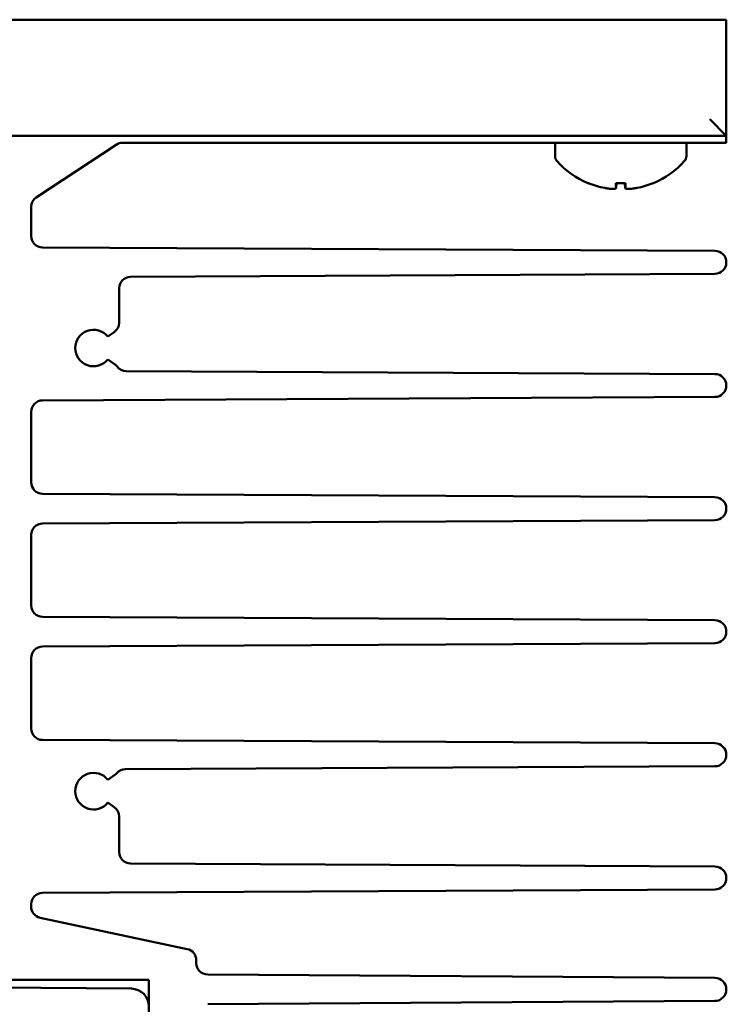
# Model space of a CAD drawing. Header units: inches. Extents: x 4.3 to 27.2, y 0.8 to 21.3.
# Tile 16 of 19: x 15.7 to 17.7, y 18.5 to 21.3. Entities that reach past the tile are written whole.
import ezdxf

# ---------------------------------------------------------------- set-up
doc = ezdxf.new("R2010")
doc.units = ezdxf.units.IN
doc.header["$MEASUREMENT"] = 0
doc.layers.add('Visible (ANSI)', color=7, linetype='Continuous', lineweight=50)

msp = doc.modelspace()

# ---------------------------------------------------------------- linework, layer by layer
at = {"layer": 'Visible (ANSI)'}
for p, q in [((17.687, 21.3067), (14.531, 21.3067)), ((17.687, 21.3067), (17.734, 21.3067)), ((17.734, 20.9767), (17.734, 21.3067)), ((17.734, 20.9767), (17.687, 21.0237)), ((14.484, 20.9767), (17.734, 20.9767)), ((17.734, 20.9767), (17.734, 20.9567)), ((16.0005, 20.9513), (15.7733, 20.8014)), ((17.734, 20.9567), (16.0184, 20.9567)), ((17.2475, 20.9187), (17.2475, 20.9567)), ((17.6205, 20.9187), (17.6205, 20.9567)), ((17.4203, 20.8419), (17.4477, 20.8419)), ((17.4209, 20.8282), (17.4221, 20.8419)), ((17.447, 20.8282), (17.4458, 20.8419)), ((15.7587, 20.7742), (15.7587, 20.6916)), ((15.791, 20.6591), (17.7016, 20.6494)), ((17.734, 20.6169), (17.734, 20.6166)), ((17.7016, 20.5841), (16.041, 20.5757)), ((16.0087, 20.445), (16.0087, 20.5432)), ((15.9767, 20.4057), (15.9948, 20.4184)), ((15.9956, 20.3275), (15.9767, 20.3407)), ((16.0284, 20.3079), (17.7016, 20.2994)), ((17.734, 20.2669), (17.734, 20.2666)), ((17.7016, 20.2341), (15.791, 20.2244)), ((15.7587, 20.1919), (15.7587, 19.9916)), ((15.791, 19.9591), (17.7016, 19.9494)), ((17.734, 19.9169), (17.734, 19.9166)), ((17.7016, 19.8841), (15.791, 19.8744)), ((15.7587, 19.8419), (15.7587, 19.6416)), ((15.791, 19.6091), (17.7016, 19.5994)), ((17.734, 19.5669), (17.734, 19.5666)), ((17.7016, 19.5341), (15.791, 19.5244)), ((15.7587, 19.4919), (15.7587, 19.2916)), ((15.791, 19.2591), (17.7016, 19.2494)), ((17.734, 19.2169), (17.734, 19.2166)), ((17.7016, 19.1841), (16.0263, 19.1756)), ((15.9767, 19.1458), (15.9967, 19.1598)), ((15.9948, 19.0682), (15.9767, 19.0808)), ((16.0087, 18.9403), (16.0087, 19.0416)), ((16.041, 18.9078), (17.7016, 18.8994)), ((17.734, 18.8669), (17.734, 18.8666)), ((17.7016, 18.8341), (15.791, 18.8244)), ((15.7587, 18.7919), (15.7587, 18.7854)), ((15.7844, 18.7536), (16.2022, 18.6645)), ((16.228, 18.6328), (16.228, 18.6245)), ((16.2603, 18.592), (17.7017, 18.5824)), ((15.5087, 18.5767), (16.093, 18.5767)), ((16.093, 18.5767), (16.093, 16.4567)), ((15.5087, 18.5567), (16.0434, 18.552)), ((17.734, 18.5499), (17.734, 18.5495)), ((17.7017, 18.517), (16.2603, 18.5074))]:
    msp.add_line(p, q, dxfattribs=at)
for centre, radius, start, end in [((16.0184, 20.9242), 0.0325, 90, 123.4248), ((17.2675, 20.9187), 0.02, 180, 221.5409), ((17.6005, 20.9187), 0.02, 318.4591, 0), ((17.434, 21.0662), 0.2424, 221.5409, 247.3996), ((17.434, 21.0662), 0.2424, 292.6004, 318.4591), ((17.3432, 20.8481), 0.0062, 247.3996, 268.1056), ((17.5248, 20.8481), 0.0062, 271.8944, 292.6004), ((15.7912, 20.7742), 0.0325, 123.4248, 180), ((15.7912, 20.6916), 0.0325, 180, 269.7099), ((17.7015, 20.6169), 0.0325, 0, 89.7099), ((17.7015, 20.6166), 0.0325, 270.2901, 0), ((16.0412, 20.5432), 0.0325, 90.2901, 180), ((15.9762, 20.445), 0.0325, 305, 0), ((15.9361, 20.3732), 0.052, 38.6822, 321.3178), ((15.977, 20.3009), 0.0325, 37.4234, 55), ((16.0286, 20.3404), 0.0325, 217.4234, 269.7099), ((17.7015, 20.2669), 0.0325, 0, 89.7099), ((17.7015, 20.2666), 0.0325, 270.2901, 0), ((15.7912, 20.1919), 0.0325, 90.2901, 180), ((15.7912, 19.9916), 0.0325, 180, 269.7099), ((17.7015, 19.9169), 0.0325, 0, 89.7099), ((17.7015, 19.9166), 0.0325, 270.2901, 0), ((15.7912, 19.8419), 0.0325, 90.2901, 180), ((15.7912, 19.6416), 0.0325, 180, 269.7099), ((17.7015, 19.5669), 0.0325, 0, 89.7099), ((17.7015, 19.5666), 0.0325, 270.2901, 0), ((15.7912, 19.4919), 0.0325, 90.2901, 180), ((15.7912, 19.2916), 0.0325, 180, 269.7099), ((17.7015, 19.2169), 0.0325, 0, 89.7099), ((17.7015, 19.2166), 0.0325, 270.2901, 0), ((16.0265, 19.1431), 0.0325, 90.2901, 138.1186), ((15.9361, 19.1133), 0.052, 38.6822, 321.3178), ((15.9781, 19.1865), 0.0325, 305, 318.1186), ((15.9762, 19.0416), 0.0325, 0, 55), ((16.0412, 18.9403), 0.0325, 180, 269.7099), ((17.7015, 18.8669), 0.0325, 0, 89.7099), ((17.7015, 18.8666), 0.0325, 270.2901, 0), ((15.7912, 18.7919), 0.0325, 90.2901, 180), ((15.7912, 18.7854), 0.0325, 180, 257.9711), ((16.1955, 18.6328), 0.0325, 0, 77.9711), ((16.2605, 18.6245), 0.0325, 180, 269.6196), ((17.7015, 18.5499), 0.0325, 0, 89.6196), ((17.7015, 18.5495), 0.0325, 270.3804, 0)]:
    msp.add_arc(centre, radius, start, end, dxfattribs=at)
for centre, major_axis, ratio, start_param, end_param in [((17.4336, 21.0653), (-0.219, 0.1037), 0.99534, 1.622361, 1.821261), ((17.4435, 21.0653), (-0.0211, -0.2413), 0.041262, 5.894393, 6.093293), ((17.4244, 21.0653), (0.0211, -0.2413), 0.041262, 0.189893, 0.388792), ((17.4344, 21.0653), (-0.219, -0.1037), 0.99534, 1.320332, 1.519232), ((16.043, 18.502), (0.0356, -0.0351), 0.999998, 0.778753, 2.340822)]:
    msp.add_ellipse(centre, major_axis=major_axis, ratio=ratio, start_param=start_param, end_param=end_param, dxfattribs=at)
for points, knots in [([(17.4209, 20.8285), (17.421, 20.8277), (17.4203, 20.8271), (17.4174, 20.8261), (17.4151, 20.8259), (17.4097, 20.8258), (17.4062, 20.8259), (17.3986, 20.8267), (17.3944, 20.8273), (17.3896, 20.8282), (17.3888, 20.8283), (17.3879, 20.8285)], [0, 0, 0, 0, 0.030458, 0.030458, 0.060916, 0.060916, 0.0912553, 0.0912553, 0.1215946, 0.1215946, 0.1282974, 0.1282974, 0.1282974, 0.1282974]), ([(17.4203, 20.8419), (17.4202, 20.8419), (17.4202, 20.842), (17.4202, 20.8423), (17.4202, 20.8423), (17.4202, 20.8423)], [0.070224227, 0.070224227, 0.070224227, 0.070224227, 0.076097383, 0.076097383, 0.076126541, 0.076126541, 0.076126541, 0.076126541]), ([(17.4801, 20.8285), (17.4761, 20.8277), (17.4719, 20.8271), (17.464, 20.8261), (17.4603, 20.8259), (17.4545, 20.8258), (17.4519, 20.8259), (17.4483, 20.8267), (17.4473, 20.8273), (17.447, 20.8282), (17.447, 20.8283), (17.447, 20.8285)], [0, 0, 0, 0, 0.030458, 0.030458, 0.060916, 0.060916, 0.0912553, 0.0912553, 0.1215946, 0.1215946, 0.1282974, 0.1282974, 0.1282974, 0.1282974]), ([(17.4477, 20.8423), (17.4477, 20.8423), (17.4477, 20.8423), (17.4477, 20.842), (17.4477, 20.8419), (17.4477, 20.8419)], [0.017596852, 0.017596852, 0.017596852, 0.017596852, 0.01762601, 0.01762601, 0.023499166, 0.023499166, 0.023499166, 0.023499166])]:
    msp.add_open_spline(points, degree=3, knots=knots, dxfattribs=at)

doc.saveas('drawing.dxf')
